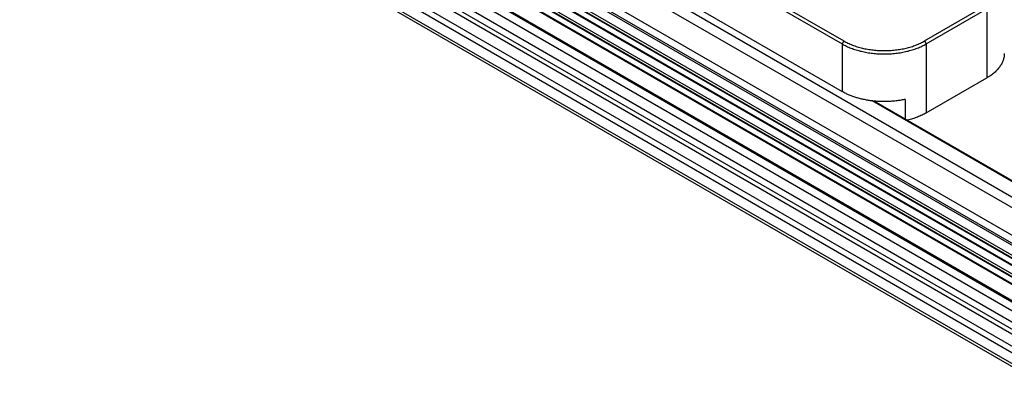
# Model space of a CAD drawing. Header units: inches. Extents: x 0 to 34, y 0 to 22.
# Tile 3 of 33: x 2.8 to 6.9, y 9.3 to 10.8. Entities that reach past the tile are written whole.
import ezdxf

# ---------------------------------------------------------------- set-up
doc = ezdxf.new("R2010")
doc.units = ezdxf.units.IN
doc.header["$LTSCALE"] = 1.87
doc.header["$MEASUREMENT"] = 0
doc.layers.get('0').update_dxf_attribs({"linetype": 'CONTINUOUS'})

msp = doc.modelspace()

# ---------------------------------------------------------------- linework, layer by layer
at = {"color": 9, "linetype": 'CONTINUOUS'}
for p, q in [((7.2857, 9.8701), (2.0923, 12.8687)), ((7.2651, 9.8381), (2.0699, 12.8377)), ((7.2173, 9.7489), (2.0329, 12.7423)), ((7.2063, 9.7219), (2.0257, 12.7131)), ((7.2057, 9.7139), (2.0306, 12.702)), ((7.2502, 9.6326), (2.0513, 12.6344)), ((7.2512, 9.635), (2.0522, 12.6368)), ((7.2547, 9.6441), (2.0557, 12.6459)), ((7.2296, 9.5795), (2.0307, 12.5814)), ((7.2269, 9.6162), (2.0418, 12.6101)), ((7.2019, 9.5517), (2.0168, 12.5455)), ((7.2261, 9.5704), (2.0271, 12.5723)), ((7.2384, 9.4566), (1.932, 12.5204)), ((7.2403, 9.4614), (1.962, 12.509)), ((7.1442, 9.4741), (1.9433, 12.477)), ((7.0908, 9.4274), (1.9078, 12.42)), ((7.1033, 9.4501), (1.9173, 12.4444)), ((7.0869, 9.4093), (1.9016, 12.4032)), ((7.0869, 9.3583), (1.8995, 12.3534)), ((7.0869, 9.3311), (1.9023, 12.3247)), ((7.093, 9.282), (1.9243, 12.2664)), ((6.8378, 10.8585), (6.8378, 10.5687)), ((6.2367, 10.7238), (6.2297, 10.7115)), ((6.5762, 10.7238), (6.5832, 10.7115)), ((6.2297, 10.7115), (6.2297, 10.5115)), ((6.5832, 10.7115), (6.5832, 10.4217)), ((7.3363, 9.9064), (6.3564, 10.4722))]:
    msp.add_line(p, q, dxfattribs=at)
at = {"color": 7, "linetype": 'CONTINUOUS'}
for p, q in [((7.2057, 9.7139), (2.0306, 12.7019)), ((7.2291, 9.618), (2.0428, 12.6125)), ((7.204, 9.5534), (2.0177, 12.5479)), ((7.2252, 9.568), (2.0262, 12.5699)), ((7.239, 9.4581), (1.9353, 12.5204)), ((3.1891, 12.4671), (6.2297, 10.7115)), ((3.1962, 12.4794), (6.2367, 10.7238)), ((7.0993, 9.2656), (1.9306, 12.25)), ((3.1891, 12.2671), (6.2297, 10.5115)), ((6.5762, 10.7238), (6.8307, 10.8707)), ((6.5832, 10.7115), (6.8378, 10.8585)), ((6.5832, 10.4217), (6.8378, 10.5687)), ((7.3398, 9.9084), (6.3649, 10.4712)), ((6.4947, 10.4785), (6.4947, 10.3963))]:
    msp.add_line(p, q, dxfattribs=at)
for points, knots in [([(6.2367, 10.7238), (6.2396, 10.7221), (6.2453, 10.719), (6.2542, 10.7145), (6.2635, 10.7104), (6.2732, 10.7065), (6.2831, 10.7028), (6.2934, 10.6995), (6.3039, 10.6964), (6.3146, 10.6937), (6.3256, 10.6912), (6.3406, 10.6884), (6.3597, 10.6856), (6.383, 10.6836), (6.4065, 10.683), (6.4299, 10.6836), (6.4532, 10.6856), (6.4723, 10.6884), (6.4873, 10.6912), (6.4983, 10.6937), (6.509, 10.6964), (6.5195, 10.6995), (6.5298, 10.7028), (6.5397, 10.7065), (6.5494, 10.7104), (6.5587, 10.7145), (6.5676, 10.719), (6.5733, 10.7221), (6.5762, 10.7238)], [0, 0, 0, 0, 0.027598, 0.055845, 0.084719, 0.114191, 0.144229, 0.174798, 0.205859, 0.237371, 0.269289, 0.301568, 0.367005, 0.433289, 0.5, 0.566711, 0.632995, 0.698432, 0.730711, 0.762629, 0.794141, 0.825202, 0.855771, 0.885809, 0.915281, 0.944155, 0.972402, 1, 1, 1, 1]), ([(6.2297, 10.7115), (6.2326, 10.7098), (6.2386, 10.7065), (6.2479, 10.7019), (6.2576, 10.6976), (6.2676, 10.6935), (6.278, 10.6897), (6.2886, 10.6862), (6.2996, 10.683), (6.3108, 10.6802), (6.3223, 10.6776), (6.3379, 10.6746), (6.3578, 10.6718), (6.382, 10.6697), (6.4065, 10.669), (6.4309, 10.6697), (6.4551, 10.6718), (6.475, 10.6746), (6.4906, 10.6776), (6.5021, 10.6802), (6.5133, 10.683), (6.5243, 10.6862), (6.5349, 10.6897), (6.5453, 10.6935), (6.5553, 10.6976), (6.565, 10.7019), (6.5743, 10.7065), (6.5803, 10.7098), (6.5832, 10.7115)], [0, 0, 0, 0, 0.027598, 0.055845, 0.084719, 0.114191, 0.144229, 0.174798, 0.205859, 0.237371, 0.269289, 0.301568, 0.367005, 0.433289, 0.5, 0.566711, 0.632995, 0.698432, 0.730711, 0.762629, 0.794141, 0.825202, 0.855771, 0.885809, 0.915281, 0.944155, 0.972402, 1, 1, 1, 1]), ([(6.911, 10.6707), (6.911, 10.6684), (6.9108, 10.6636), (6.9099, 10.6565), (6.9084, 10.6495), (6.9063, 10.6425), (6.9036, 10.6356), (6.9003, 10.6287), (6.8964, 10.622), (6.892, 10.6154), (6.887, 10.6089), (6.8815, 10.6026), (6.8754, 10.5964), (6.8689, 10.5904), (6.8618, 10.5846), (6.8542, 10.579), (6.8462, 10.5737), (6.8406, 10.5703), (6.8378, 10.5687)], [0, 0, 0, 0, 0.053898, 0.108054, 0.16272, 0.218138, 0.274529, 0.332098, 0.391025, 0.451465, 0.513548, 0.577378, 0.643037, 0.71058, 0.780043, 0.85144, 0.924766, 1, 1, 1, 1]), ([(6.4947, 10.4785), (6.4891, 10.4773), (6.4777, 10.4751), (6.4603, 10.4725), (6.4428, 10.4706), (6.425, 10.4695), (6.4071, 10.4691), (6.3892, 10.4694), (6.3714, 10.4705), (6.3538, 10.4723), (6.3365, 10.4749), (6.3195, 10.4781), (6.3029, 10.482), (6.2869, 10.4866), (6.2715, 10.4919), (6.2568, 10.4978), (6.2429, 10.5042), (6.234, 10.509), (6.2297, 10.5115)], [0, 0, 0, 0, 0.063405, 0.127691, 0.192647, 0.258058, 0.323701, 0.389351, 0.454786, 0.519783, 0.584124, 0.647599, 0.710007, 0.771159, 0.83088, 0.889014, 0.945425, 1, 1, 1, 1]), ([(6.5832, 10.4217), (6.5804, 10.42), (6.5745, 10.4168), (6.5654, 10.4123), (6.556, 10.408), (6.5462, 10.404), (6.5361, 10.4003), (6.5257, 10.3968), (6.515, 10.3937), (6.5078, 10.3918), (6.5041, 10.3909)], [0, 0, 0, 0, 0.116412, 0.235508, 0.357192, 0.481353, 0.607862, 0.736578, 0.867346, 1, 1, 1, 1])]:
    msp.add_open_spline(points, degree=3, knots=knots, dxfattribs=at)

doc.saveas('drawing.dxf')
